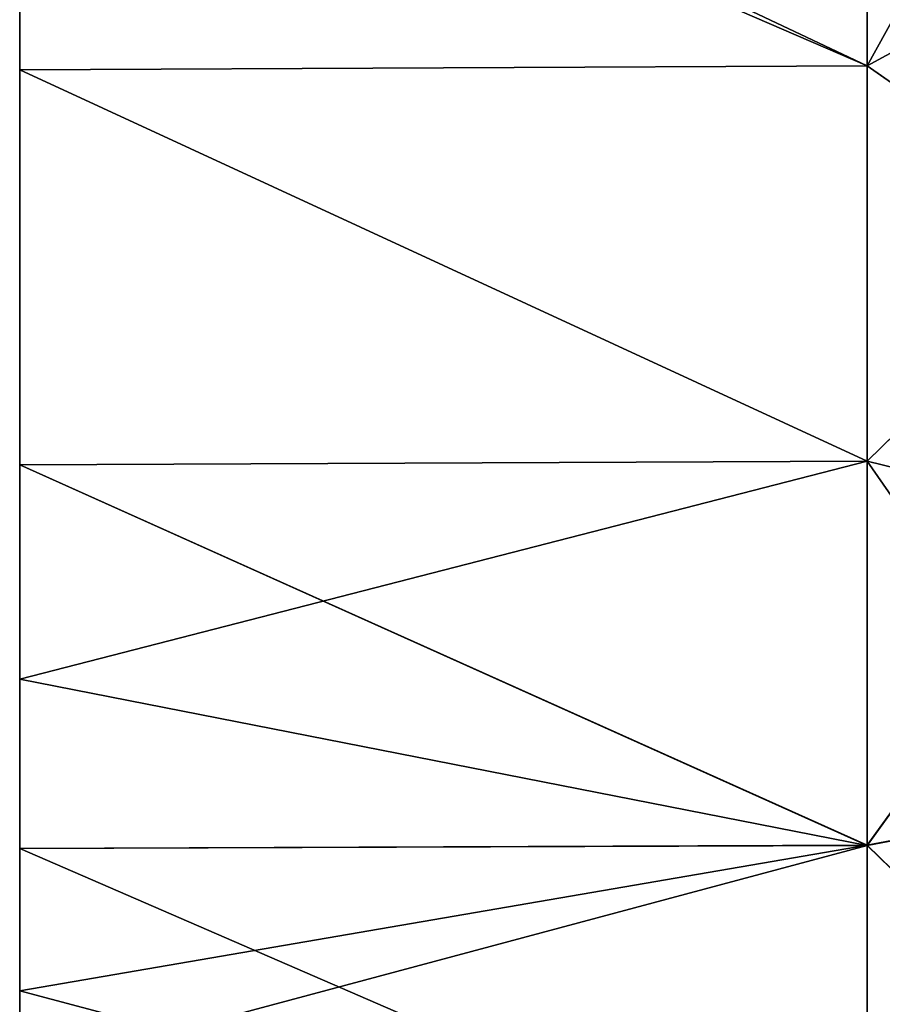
# Model space of a CAD drawing. Header units: millimetres. Extents: x -71 to 126, y -35 to 75.
# Tile 6 of 178: x -61.05 to -55.66, y -16.16 to -10. Entities that reach past the tile are written whole.
import ezdxf

# ---------------------------------------------------------------- set-up
doc = ezdxf.new("R2010")
doc.units = ezdxf.units.MM
doc.header["$LTSCALE"] = 52.536866
for name, color, linetype in [('373', 7, 'CONTINUOUS'), ('377', 7, 'CONTINUOUS'), ('380', 7, 'CONTINUOUS'), ('382', 7, 'CONTINUOUS'), ('386', 7, 'CONTINUOUS'), ('389', 7, 'CONTINUOUS')]:
    doc.layers.add(name, color=color, linetype=linetype)

msp = doc.modelspace()

# ---------------------------------------------------------------- linework, layer by layer
at = {"layer": '373', "linetype": 'Continuous'}
for points in [[(-61.05, -10.0069, -97.054), (-61.05, -8.776, -94.051), (-61.05, -7.1478, -97.054), (-61.05, -10.0069, -97.054)], [(-61.05, -10.0069, -97.054), (-61.05, -7.1478, -97.054), (-61.05, -7.1729, -100.057), (-61.05, -10.0069, -97.054)], [(-61.05, -10.0421, -100.057), (-61.05, -10.0069, -97.054), (-61.05, -7.1729, -100.057), (-61.05, -10.0421, -100.057)], [(-61.05, -10.0421, -100.057), (-61.05, -7.1729, -100.057), (-61.05, -8.9541, -103.06), (-61.05, -10.0421, -100.057)], [(-61.05, -10.0855, -64.021), (-61.05, -8.7287, -61.018), (-61.05, -7.204, -64.021), (-61.05, -10.0855, -64.021)], [(-61.05, -10.0855, -64.021), (-61.05, -7.204, -64.021), (-61.05, -7.4053, -67.024), (-61.05, -10.0855, -64.021)], [(-61.05, -10.1735, -85.042), (-61.05, -7.4179, -82.039), (-61.05, -7.2668, -85.042), (-61.05, -10.1735, -85.042)], [(-61.05, -10.1735, -85.042), (-61.05, -7.2668, -85.042), (-61.05, -8.8517, -88.045), (-61.05, -10.1735, -85.042)], [(-61.05, -10.1863, -58.015), (-61.05, -8.5844, -55.012), (-61.05, -7.2759, -58.015), (-61.05, -10.1863, -58.015)], [(-61.05, -10.1863, -58.015), (-61.05, -7.2759, -58.015), (-61.05, -8.7287, -61.018), (-61.05, -10.1863, -58.015)], [(-61.05, -10.2206, -106.063), (-61.05, -8.9541, -103.06), (-61.05, -7.3004, -106.063), (-61.05, -10.2206, -106.063)], [(-61.05, -10.2206, -106.063), (-61.05, -7.3004, -106.063), (-61.05, -8.0007, -109.0732), (-61.05, -10.2206, -106.063)], [(-61.05, -10.3367, -91.048), (-61.05, -8.8517, -88.045), (-61.05, -7.3834, -91.048), (-61.05, -10.3367, -91.048)], [(-61.05, -10.3367, -91.048), (-61.05, -7.3834, -91.048), (-61.05, -8.776, -94.051), (-61.05, -10.3367, -91.048)], [(-61.05, -10.3674, -67.024), (-61.05, -10.0855, -64.021), (-61.05, -7.4053, -67.024), (-61.05, -10.3674, -67.024)], [(-61.05, -10.3674, -67.024), (-61.05, -7.4053, -67.024), (-61.05, -7.4179, -70.027), (-61.05, -10.3674, -67.024)], [(-61.05, -10.3851, -70.027), (-61.05, -10.3674, -67.024), (-61.05, -7.4179, -70.027), (-61.05, -10.3851, -70.027)], [(-61.05, -10.3851, -70.027), (-61.05, -7.4179, -70.027), (-61.05, -10.3851, -73.03), (-61.05, -10.3851, -70.027)], [(-61.05, -10.3851, -73.03), (-61.05, -7.4179, -70.027), (-61.05, -7.4179, -73.03), (-61.05, -10.3851, -73.03)], [(-61.05, -10.3851, -73.03), (-61.05, -7.4179, -73.03), (-61.05, -10.3851, -76.033), (-61.05, -10.3851, -73.03)], [(-61.05, -10.3851, -76.033), (-61.05, -7.4179, -73.03), (-61.05, -7.4179, -76.033), (-61.05, -10.3851, -76.033)], [(-61.05, -10.3851, -76.033), (-61.05, -7.4179, -76.033), (-61.05, -10.3851, -79.036), (-61.05, -10.3851, -76.033)], [(-61.05, -10.3851, -79.036), (-61.05, -7.4179, -76.033), (-61.05, -7.4179, -79.036), (-61.05, -10.3851, -79.036)], [(-61.05, -10.3851, -79.036), (-61.05, -7.4179, -79.036), (-61.05, -10.3851, -82.039), (-61.05, -10.3851, -79.036)], [(-61.05, -10.3851, -82.039), (-61.05, -7.4179, -79.036), (-61.05, -7.4179, -82.039), (-61.05, -10.3851, -82.039)], [(-61.05, -10.3851, -82.039), (-61.05, -7.4179, -82.039), (-61.05, -10.1735, -85.042), (-61.05, -10.3851, -82.039)], [(-61.05, -10.3162, -41.5549), (-61.05, -7.7878, -40.8775), (-61.05, -8.4705, -43), (-61.05, -10.3162, -41.5549)], [(-61.05, -10.3162, -108.4451), (-61.05, -10.2206, -106.063), (-61.05, -8.0007, -109.0732), (-61.05, -10.3162, -108.4451)], [(-61.05, -11.1658, -46.003), (-61.05, -8.4705, -43), (-61.05, -8.3743, -46.003), (-61.05, -11.1658, -46.003)], [(-61.05, -11.1658, -46.003), (-61.05, -8.3743, -46.003), (-61.05, -8.778, -49.006), (-61.05, -11.1658, -46.003)], [(-61.05, -11.294, -43), (-61.05, -10.3162, -41.5549), (-61.05, -8.4705, -43), (-61.05, -11.294, -43)], [(-61.05, -11.294, -43), (-61.05, -8.4705, -43), (-61.05, -11.1658, -46.003), (-61.05, -11.294, -43)], [(-61.05, -11.4458, -55.012), (-61.05, -8.781, -52.009), (-61.05, -8.5844, -55.012), (-61.05, -11.4458, -55.012)], [(-61.05, -11.4458, -55.012), (-61.05, -8.5844, -55.012), (-61.05, -10.1863, -58.015), (-61.05, -11.4458, -55.012)], [(-61.05, -11.6382, -61.018), (-61.05, -10.1863, -58.015), (-61.05, -8.7287, -61.018), (-61.05, -11.6382, -61.018)], [(-61.05, -11.6382, -61.018), (-61.05, -8.7287, -61.018), (-61.05, -10.0855, -64.021), (-61.05, -11.6382, -61.018)], [(-61.05, -11.7013, -94.051), (-61.05, -10.3367, -91.048), (-61.05, -8.776, -94.051), (-61.05, -11.7013, -94.051)], [(-61.05, -11.7013, -94.051), (-61.05, -8.776, -94.051), (-61.05, -10.0069, -97.054), (-61.05, -11.7013, -94.051)], [(-61.05, -11.704, -49.006), (-61.05, -11.1658, -46.003), (-61.05, -8.778, -49.006), (-61.05, -11.704, -49.006)], [(-61.05, -11.704, -49.006), (-61.05, -8.778, -49.006), (-61.05, -8.781, -52.009), (-61.05, -11.704, -49.006)], [(-61.05, -11.7079, -52.009), (-61.05, -11.704, -49.006), (-61.05, -8.781, -52.009), (-61.05, -11.7079, -52.009)], [(-61.05, -11.7079, -52.009), (-61.05, -8.781, -52.009), (-61.05, -11.4458, -55.012), (-61.05, -11.7079, -52.009)], [(-61.05, -11.8023, -88.045), (-61.05, -10.1735, -85.042), (-61.05, -8.8517, -88.045), (-61.05, -11.8023, -88.045)], [(-61.05, -11.8023, -88.045), (-61.05, -8.8517, -88.045), (-61.05, -10.3367, -91.048), (-61.05, -11.8023, -88.045)], [(-61.05, -11.9388, -103.06), (-61.05, -10.0421, -100.057), (-61.05, -8.9541, -103.06), (-61.05, -11.9388, -103.06)], [(-61.05, -11.9388, -103.06), (-61.05, -8.9541, -103.06), (-61.05, -10.2206, -106.063), (-61.05, -11.9388, -103.06)], [(-61.05, -12.866, -97.054), (-61.05, -11.7013, -94.051), (-61.05, -10.0069, -97.054), (-61.05, -12.866, -97.054)], [(-61.05, -12.866, -97.054), (-61.05, -10.0069, -97.054), (-61.05, -10.0421, -100.057), (-61.05, -12.866, -97.054)], [(-61.05, -12.9113, -100.057), (-61.05, -12.866, -97.054), (-61.05, -10.0421, -100.057), (-61.05, -12.9113, -100.057)], [(-61.05, -12.9113, -100.057), (-61.05, -10.0421, -100.057), (-61.05, -11.9388, -103.06), (-61.05, -12.9113, -100.057)], [(-61.05, -12.9671, -64.021), (-61.05, -11.6382, -61.018), (-61.05, -10.0855, -64.021), (-61.05, -12.9671, -64.021)], [(-61.05, -12.9671, -64.021), (-61.05, -10.0855, -64.021), (-61.05, -10.3674, -67.024), (-61.05, -12.9671, -64.021)], [(-61.05, -13.0802, -85.042), (-61.05, -10.3851, -82.039), (-61.05, -10.1735, -85.042), (-61.05, -13.0802, -85.042)], [(-61.05, -13.0802, -85.042), (-61.05, -10.1735, -85.042), (-61.05, -11.8023, -88.045), (-61.05, -13.0802, -85.042)], [(-61.05, -13.0967, -58.015), (-61.05, -11.4458, -55.012), (-61.05, -10.1863, -58.015), (-61.05, -13.0967, -58.015)], [(-61.05, -13.0967, -58.015), (-61.05, -10.1863, -58.015), (-61.05, -11.6382, -61.018), (-61.05, -13.0967, -58.015)], [(-61.05, -13.1407, -106.063), (-61.05, -11.9388, -103.06), (-61.05, -10.2206, -106.063), (-61.05, -13.1407, -106.063)], [(-61.05, -13.1407, -106.063), (-61.05, -10.2206, -106.063), (-61.05, -12.7874, -107.5804), (-61.05, -13.1407, -106.063)], [(-61.05, -12.7874, -107.5804), (-61.05, -10.2206, -106.063), (-61.05, -10.3162, -108.4451), (-61.05, -12.7874, -107.5804)], [(-61.05, -12.7874, -42.4196), (-61.05, -10.3162, -41.5549), (-61.05, -11.294, -43), (-61.05, -12.7874, -42.4196)], [(-61.05, -13.29, -91.048), (-61.05, -11.8023, -88.045), (-61.05, -10.3367, -91.048), (-61.05, -13.29, -91.048)], [(-61.05, -13.29, -91.048), (-61.05, -10.3367, -91.048), (-61.05, -11.7013, -94.051), (-61.05, -13.29, -91.048)], [(-61.05, -13.3296, -67.024), (-61.05, -12.9671, -64.021), (-61.05, -10.3674, -67.024), (-61.05, -13.3296, -67.024)], [(-61.05, -13.3296, -67.024), (-61.05, -10.3674, -67.024), (-61.05, -10.3851, -70.027), (-61.05, -13.3296, -67.024)], [(-61.05, -13.3523, -70.027), (-61.05, -13.3296, -67.024), (-61.05, -10.3851, -70.027), (-61.05, -13.3523, -70.027)], [(-61.05, -13.3523, -70.027), (-61.05, -10.3851, -70.027), (-61.05, -13.3523, -73.03), (-61.05, -13.3523, -70.027)], [(-61.05, -13.3523, -73.03), (-61.05, -10.3851, -70.027), (-61.05, -10.3851, -73.03), (-61.05, -13.3523, -73.03)], [(-61.05, -13.3523, -73.03), (-61.05, -10.3851, -73.03), (-61.05, -13.3523, -76.033), (-61.05, -13.3523, -73.03)], [(-61.05, -13.3523, -76.033), (-61.05, -10.3851, -73.03), (-61.05, -10.3851, -76.033), (-61.05, -13.3523, -76.033)], [(-61.05, -13.3523, -76.033), (-61.05, -10.3851, -76.033), (-61.05, -13.3523, -79.036), (-61.05, -13.3523, -76.033)], [(-61.05, -13.3523, -79.036), (-61.05, -10.3851, -76.033), (-61.05, -10.3851, -79.036), (-61.05, -13.3523, -79.036)], [(-61.05, -13.3523, -79.036), (-61.05, -10.3851, -79.036), (-61.05, -13.3523, -82.039), (-61.05, -13.3523, -79.036)], [(-61.05, -13.3523, -82.039), (-61.05, -10.3851, -79.036), (-61.05, -10.3851, -82.039), (-61.05, -13.3523, -82.039)], [(-61.05, -13.3523, -82.039), (-61.05, -10.3851, -82.039), (-61.05, -13.0802, -85.042), (-61.05, -13.3523, -82.039)], [(-61.05, -13.9572, -46.003), (-61.05, -11.294, -43), (-61.05, -11.1658, -46.003), (-61.05, -13.9572, -46.003)], [(-61.05, -13.9572, -46.003), (-61.05, -11.1658, -46.003), (-61.05, -11.704, -49.006), (-61.05, -13.9572, -46.003)], [(-61.05, -14.1264, -42.9775), (-61.05, -12.7874, -42.4196), (-61.05, -11.294, -43), (-61.05, -14.1264, -42.9775)], [(-61.05, -14.1264, -42.9775), (-61.05, -11.294, -43), (-61.05, -13.9572, -46.003), (-61.05, -14.1264, -42.9775)], [(-61.05, -14.3073, -55.012), (-61.05, -11.7079, -52.009), (-61.05, -11.4458, -55.012), (-61.05, -14.3073, -55.012)], [(-61.05, -14.3073, -55.012), (-61.05, -11.4458, -55.012), (-61.05, -13.0967, -58.015), (-61.05, -14.3073, -55.012)], [(-61.05, -14.5478, -61.018), (-61.05, -13.0967, -58.015), (-61.05, -11.6382, -61.018), (-61.05, -14.5478, -61.018)], [(-61.05, -14.5478, -61.018), (-61.05, -11.6382, -61.018), (-61.05, -12.9671, -64.021), (-61.05, -14.5478, -61.018)], [(-61.05, -14.6267, -94.051), (-61.05, -13.29, -91.048), (-61.05, -11.7013, -94.051), (-61.05, -14.6267, -94.051)], [(-61.05, -14.6267, -94.051), (-61.05, -11.7013, -94.051), (-61.05, -12.866, -97.054), (-61.05, -14.6267, -94.051)], [(-61.05, -14.63, -49.006), (-61.05, -13.9572, -46.003), (-61.05, -11.704, -49.006), (-61.05, -14.63, -49.006)], [(-61.05, -14.63, -49.006), (-61.05, -11.704, -49.006), (-61.05, -11.7079, -52.009), (-61.05, -14.63, -49.006)], [(-61.05, -14.6349, -52.009), (-61.05, -14.63, -49.006), (-61.05, -11.7079, -52.009), (-61.05, -14.6349, -52.009)], [(-61.05, -14.6349, -52.009), (-61.05, -11.7079, -52.009), (-61.05, -14.3073, -55.012), (-61.05, -14.6349, -52.009)], [(-61.05, -14.7529, -88.045), (-61.05, -13.0802, -85.042), (-61.05, -11.8023, -88.045), (-61.05, -14.7529, -88.045)], [(-61.05, -14.7529, -88.045), (-61.05, -11.8023, -88.045), (-61.05, -13.29, -91.048), (-61.05, -14.7529, -88.045)], [(-61.05, -14.9235, -103.06), (-61.05, -12.9113, -100.057), (-61.05, -11.9388, -103.06), (-61.05, -14.9235, -103.06)], [(-61.05, -14.9235, -103.06), (-61.05, -11.9388, -103.06), (-61.05, -13.1407, -106.063), (-61.05, -14.9235, -103.06)], [(-61.05, -15.1861, -106.5338), (-61.05, -13.1407, -106.063), (-61.05, -12.7874, -107.5804), (-61.05, -15.1861, -106.5338)], [(-61.05, -15.7251, -97.054), (-61.05, -14.6267, -94.051), (-61.05, -12.866, -97.054), (-61.05, -15.7251, -97.054)], [(-61.05, -15.7251, -97.054), (-61.05, -12.866, -97.054), (-61.05, -12.9113, -100.057), (-61.05, -15.7251, -97.054)], [(-61.05, -15.7805, -100.057), (-61.05, -15.7251, -97.054), (-61.05, -12.9113, -100.057), (-61.05, -15.7805, -100.057)], [(-61.05, -15.7805, -100.057), (-61.05, -12.9113, -100.057), (-61.05, -14.9235, -103.06), (-61.05, -15.7805, -100.057)], [(-61.05, -15.8487, -64.021), (-61.05, -14.5478, -61.018), (-61.05, -12.9671, -64.021), (-61.05, -15.8487, -64.021)], [(-61.05, -15.8487, -64.021), (-61.05, -12.9671, -64.021), (-61.05, -13.3296, -67.024), (-61.05, -15.8487, -64.021)], [(-61.05, -15.9869, -85.042), (-61.05, -13.3523, -82.039), (-61.05, -13.0802, -85.042), (-61.05, -15.9869, -85.042)], [(-61.05, -15.9869, -85.042), (-61.05, -13.0802, -85.042), (-61.05, -14.7529, -88.045), (-61.05, -15.9869, -85.042)], [(-61.05, -16.007, -58.015), (-61.05, -14.3073, -55.012), (-61.05, -13.0967, -58.015), (-61.05, -16.007, -58.015)], [(-61.05, -16.007, -58.015), (-61.05, -13.0967, -58.015), (-61.05, -14.5478, -61.018), (-61.05, -16.007, -58.015)], [(-61.05, -16.0755, -106.0898), (-61.05, -14.9235, -103.06), (-61.05, -13.1407, -106.063), (-61.05, -16.0755, -106.0898)], [(-61.05, -16.0755, -106.0898), (-61.05, -13.1407, -106.063), (-61.05, -15.1861, -106.5338), (-61.05, -16.0755, -106.0898)], [(-61.05, -16.2434, -91.048), (-61.05, -14.7529, -88.045), (-61.05, -13.29, -91.048), (-61.05, -16.2434, -91.048)], [(-61.05, -16.2434, -91.048), (-61.05, -13.29, -91.048), (-61.05, -14.6267, -94.051), (-61.05, -16.2434, -91.048)], [(-61.05, -16.2917, -67.024), (-61.05, -15.8487, -64.021), (-61.05, -13.3296, -67.024), (-61.05, -16.2917, -67.024)], [(-61.05, -16.2917, -67.024), (-61.05, -13.3296, -67.024), (-61.05, -13.3523, -70.027), (-61.05, -16.2917, -67.024)], [(-61.05, -16.3195, -70.027), (-61.05, -16.2917, -67.024), (-61.05, -13.3523, -70.027), (-61.05, -16.3195, -70.027)], [(-61.05, -16.3195, -70.027), (-61.05, -13.3523, -70.027), (-61.05, -16.3195, -73.03), (-61.05, -16.3195, -70.027)], [(-61.05, -16.3195, -73.03), (-61.05, -13.3523, -70.027), (-61.05, -13.3523, -73.03), (-61.05, -16.3195, -73.03)], [(-61.05, -16.3195, -73.03), (-61.05, -13.3523, -73.03), (-61.05, -16.3195, -76.033), (-61.05, -16.3195, -73.03)], [(-61.05, -16.3195, -76.033), (-61.05, -13.3523, -73.03), (-61.05, -13.3523, -76.033), (-61.05, -16.3195, -76.033)], [(-61.05, -16.3195, -76.033), (-61.05, -13.3523, -76.033), (-61.05, -16.3195, -79.036), (-61.05, -16.3195, -76.033)], [(-61.05, -16.3195, -79.036), (-61.05, -13.3523, -76.033), (-61.05, -13.3523, -79.036), (-61.05, -16.3195, -79.036)], [(-61.05, -16.3195, -79.036), (-61.05, -13.3523, -79.036), (-61.05, -16.3195, -82.039), (-61.05, -16.3195, -79.036)], [(-61.05, -16.3195, -82.039), (-61.05, -13.3523, -79.036), (-61.05, -13.3523, -82.039), (-61.05, -16.3195, -82.039)], [(-61.05, -16.3195, -82.039), (-61.05, -13.3523, -82.039), (-61.05, -15.9869, -85.042), (-61.05, -16.3195, -82.039)], [(-61.05, -16.7486, -46.003), (-61.05, -14.1264, -42.9775), (-61.05, -13.9572, -46.003), (-61.05, -16.7486, -46.003)], [(-61.05, -16.7486, -46.003), (-61.05, -13.9572, -46.003), (-61.05, -14.63, -49.006), (-61.05, -16.7486, -46.003)], [(-61.05, -15.1861, -43.4662), (-61.05, -14.1264, -42.9775), (-61.05, -16.7486, -46.003), (-61.05, -15.1861, -43.4662)], [(-61.05, -17.1687, -55.012), (-61.05, -14.6349, -52.009), (-61.05, -14.3073, -55.012), (-61.05, -17.1687, -55.012)], [(-61.05, -17.1687, -55.012), (-61.05, -14.3073, -55.012), (-61.05, -16.007, -58.015), (-61.05, -17.1687, -55.012)], [(-61.05, -17.4573, -61.018), (-61.05, -16.007, -58.015), (-61.05, -14.5478, -61.018), (-61.05, -17.4573, -61.018)], [(-61.05, -17.4573, -61.018), (-61.05, -14.5478, -61.018), (-61.05, -15.8487, -64.021), (-61.05, -17.4573, -61.018)], [(-61.05, -17.552, -94.051), (-61.05, -16.2434, -91.048), (-61.05, -14.6267, -94.051), (-61.05, -17.552, -94.051)], [(-61.05, -17.552, -94.051), (-61.05, -14.6267, -94.051), (-61.05, -15.7251, -97.054), (-61.05, -17.552, -94.051)], [(-61.05, -17.556, -49.006), (-61.05, -16.7486, -46.003), (-61.05, -14.63, -49.006), (-61.05, -17.556, -49.006)], [(-61.05, -17.556, -49.006), (-61.05, -14.63, -49.006), (-61.05, -14.6349, -52.009), (-61.05, -17.556, -49.006)], [(-61.05, -17.5619, -52.009), (-61.05, -17.556, -49.006), (-61.05, -14.6349, -52.009), (-61.05, -17.5619, -52.009)], [(-61.05, -17.5619, -52.009), (-61.05, -14.6349, -52.009), (-61.05, -17.1687, -55.012), (-61.05, -17.5619, -52.009)], [(-61.05, -17.7034, -88.045), (-61.05, -15.9869, -85.042), (-61.05, -14.7529, -88.045), (-61.05, -17.7034, -88.045)], [(-61.05, -17.7034, -88.045), (-61.05, -14.7529, -88.045), (-61.05, -16.2434, -91.048), (-61.05, -17.7034, -88.045)], [(-61.05, -17.9082, -103.06), (-61.05, -15.7805, -100.057), (-61.05, -14.9235, -103.06), (-61.05, -17.9082, -103.06)], [(-61.05, -17.9082, -103.06), (-61.05, -14.9235, -103.06), (-61.05, -16.0755, -106.0898), (-61.05, -17.9082, -103.06)], [(-61.05, -16.5853, -44.1791), (-61.05, -15.1861, -43.4662), (-61.05, -16.7486, -46.003), (-61.05, -16.5853, -44.1791)], [(-61.05, -18.5842, -97.054), (-61.05, -17.552, -94.051), (-61.05, -15.7251, -97.054), (-61.05, -18.5842, -97.054)], [(-61.05, -18.5842, -97.054), (-61.05, -15.7251, -97.054), (-61.05, -15.7805, -100.057), (-61.05, -18.5842, -97.054)], [(-61.05, -18.6497, -100.057), (-61.05, -18.5842, -97.054), (-61.05, -15.7805, -100.057), (-61.05, -18.6497, -100.057)], [(-61.05, -18.6497, -100.057), (-61.05, -15.7805, -100.057), (-61.05, -17.9082, -103.06), (-61.05, -18.6497, -100.057)], [(-61.05, -18.7303, -64.021), (-61.05, -17.4573, -61.018), (-61.05, -15.8487, -64.021), (-61.05, -18.7303, -64.021)], [(-61.05, -18.7303, -64.021), (-61.05, -15.8487, -64.021), (-61.05, -16.2917, -67.024), (-61.05, -18.7303, -64.021)], [(-61.05, -18.8936, -85.042), (-61.05, -16.3195, -82.039), (-61.05, -15.9869, -85.042), (-61.05, -18.8936, -85.042)], [(-61.05, -18.8936, -85.042), (-61.05, -15.9869, -85.042), (-61.05, -17.7034, -88.045), (-61.05, -18.8936, -85.042)], [(-61.05, -18.9174, -58.015), (-61.05, -17.1687, -55.012), (-61.05, -16.007, -58.015), (-61.05, -18.9174, -58.015)], [(-61.05, -18.9174, -58.015), (-61.05, -16.007, -58.015), (-61.05, -17.4573, -61.018), (-61.05, -18.9174, -58.015)], [(-61.05, -17.9514, -105.0457), (-61.05, -17.9082, -103.06), (-61.05, -16.0755, -106.0898), (-61.05, -17.9514, -105.0457)]]:
    msp.add_3dface(points, dxfattribs=at)
at = {"layer": '377', "linetype": 'Continuous'}
for points in [[(-55.753, -7.7677, -40.8728), (-61.05, -7.7878, -40.8775), (-55.753, -10.2924, -41.5475), (-55.753, -7.7677, -40.8728)], [(-55.753, -10.2923, -108.4525), (-61.05, -7.7878, -109.1225), (-55.753, -7.7677, -109.1272), (-55.753, -10.2923, -108.4525)], [(-61.05, -7.7878, -40.8775), (-61.05, -10.3162, -41.5549), (-55.753, -10.2924, -41.5475), (-61.05, -7.7878, -40.8775)], [(-61.05, -8.0007, -109.0732), (-61.05, -7.7878, -109.1225), (-55.753, -10.2923, -108.4525), (-61.05, -8.0007, -109.0732)], [(-61.05, -10.3162, -108.4451), (-61.05, -8.0007, -109.0732), (-55.753, -10.2923, -108.4525), (-61.05, -10.3162, -108.4451)], [(-55.753, -12.7637, -107.5897), (-61.05, -10.3162, -108.4451), (-55.753, -10.2923, -108.4525), (-55.753, -12.7637, -107.5897)], [(-55.753, -10.2924, -41.5475), (-61.05, -10.3162, -41.5549), (-55.753, -12.7639, -42.4104), (-55.753, -10.2924, -41.5475)], [(-61.05, -10.3162, -41.5549), (-61.05, -12.7874, -42.4196), (-55.753, -12.7639, -42.4104), (-61.05, -10.3162, -41.5549)], [(-61.05, -12.7874, -107.5804), (-61.05, -10.3162, -108.4451), (-55.753, -12.7637, -107.5897), (-61.05, -12.7874, -107.5804)], [(-55.753, -15.1654, -106.5438), (-61.05, -12.7874, -107.5804), (-55.753, -12.7637, -107.5897), (-55.753, -15.1654, -106.5438)], [(-61.05, -12.7874, -42.4196), (-61.05, -14.1264, -42.9775), (-55.753, -12.7639, -42.4104), (-61.05, -12.7874, -42.4196)], [(-55.753, -12.7639, -42.4104), (-61.05, -14.1264, -42.9775), (-55.753, -15.1658, -43.4564), (-55.753, -12.7639, -42.4104)], [(-61.05, -15.1861, -106.5338), (-61.05, -12.7874, -107.5804), (-55.753, -15.1654, -106.5438), (-61.05, -15.1861, -106.5338)], [(-61.05, -14.1264, -42.9775), (-61.05, -15.1861, -43.4662), (-55.753, -15.1658, -43.4564), (-61.05, -14.1264, -42.9775)], [(-55.753, -17.4835, -105.3204), (-61.05, -15.1861, -106.5338), (-55.753, -15.1654, -106.5438), (-55.753, -17.4835, -105.3204)], [(-61.05, -15.1861, -43.4662), (-61.05, -16.5853, -44.1791), (-55.753, -15.1658, -43.4564), (-61.05, -15.1861, -43.4662)], [(-55.753, -15.1658, -43.4564), (-61.05, -16.5853, -44.1791), (-55.753, -17.4841, -44.6799), (-55.753, -15.1658, -43.4564)], [(-61.05, -16.0755, -106.0898), (-61.05, -15.1861, -106.5338), (-55.753, -17.4835, -105.3204), (-61.05, -16.0755, -106.0898)], [(-61.05, -17.9514, -105.0457), (-61.05, -16.0755, -106.0898), (-55.753, -17.4835, -105.3204), (-61.05, -17.9514, -105.0457)]]:
    msp.add_3dface(points, dxfattribs=at)
at = {"layer": '380', "linetype": 'Continuous'}
for points in [[(-55.753, -7.7677, -40.8728), (-55.753, -10.2924, -41.5475), (-54.2799, -7.6241, -41.504), (-55.753, -7.7677, -40.8728)], [(-55.753, -10.2924, -41.5475), (-54.2799, -9.4868, -41.9832), (-54.2799, -7.6241, -41.504), (-55.753, -10.2924, -41.5475)], [(-55.753, -10.2923, -108.4525), (-55.753, -7.7677, -109.1272), (-54.2799, -9.4867, -108.0168), (-55.753, -10.2923, -108.4525)], [(-55.753, -10.2923, -108.4525), (-54.2799, -9.4867, -108.0168), (-54.2799, -11.3224, -107.4332), (-55.753, -10.2923, -108.4525)], [(-55.753, -10.2924, -41.5475), (-54.2799, -11.3225, -42.5668), (-54.2799, -9.4868, -41.9832), (-55.753, -10.2924, -41.5475)], [(-55.753, -12.7637, -107.5897), (-55.753, -10.2923, -108.4525), (-54.2799, -11.3224, -107.4332), (-55.753, -12.7637, -107.5897)], [(-55.753, -10.2924, -41.5475), (-55.753, -12.7639, -42.4104), (-54.2799, -11.3225, -42.5668), (-55.753, -10.2924, -41.5475)], [(-55.753, -12.7637, -107.5897), (-54.2799, -11.3224, -107.4332), (-54.2799, -13.1239, -106.747), (-55.753, -12.7637, -107.5897)], [(-55.753, -12.7639, -42.4104), (-54.2799, -13.1242, -43.2531), (-54.2799, -11.3225, -42.5668), (-55.753, -12.7639, -42.4104)], [(-55.753, -15.1654, -106.5438), (-55.753, -12.7637, -107.5897), (-54.2799, -14.885, -105.9604), (-55.753, -15.1654, -106.5438)], [(-55.753, -12.7637, -107.5897), (-54.2799, -13.1239, -106.747), (-54.2799, -14.885, -105.9604), (-55.753, -12.7637, -107.5897)], [(-55.753, -12.7639, -42.4104), (-55.753, -15.1658, -43.4564), (-54.2799, -13.1242, -43.2531), (-55.753, -12.7639, -42.4104)], [(-55.753, -15.1658, -43.4564), (-54.2799, -14.8854, -44.0398), (-54.2799, -13.1242, -43.2531), (-55.753, -15.1658, -43.4564)], [(-55.753, -15.1654, -106.5438), (-54.2799, -14.885, -105.9604), (-54.2799, -16.6, -105.0757), (-55.753, -15.1654, -106.5438)], [(-55.753, -15.1658, -43.4564), (-55.753, -17.4841, -44.6799), (-54.2799, -14.8854, -44.0398), (-55.753, -15.1658, -43.4564)], [(-55.753, -17.4841, -44.6799), (-54.2799, -16.6006, -44.9246), (-54.2799, -14.8854, -44.0398), (-55.753, -17.4841, -44.6799)], [(-55.753, -17.4835, -105.3204), (-55.753, -15.1654, -106.5438), (-54.2799, -16.6, -105.0757), (-55.753, -17.4835, -105.3204)]]:
    msp.add_3dface(points, dxfattribs=at)
at = {"layer": '382', "linetype": 'Continuous'}
for points in [[(-61.05, -7.1478, 97.054), (-61.05, -8.776, 94.051), (-61.05, -10.0069, 97.054), (-61.05, -7.1478, 97.054)], [(-61.05, -7.1478, 97.054), (-61.05, -10.0069, 97.054), (-61.05, -7.1729, 100.057), (-61.05, -7.1478, 97.054)], [(-61.05, -7.1729, 100.057), (-61.05, -10.0069, 97.054), (-61.05, -10.0421, 100.057), (-61.05, -7.1729, 100.057)], [(-61.05, -7.1729, 100.057), (-61.05, -10.0421, 100.057), (-61.05, -8.9541, 103.06), (-61.05, -7.1729, 100.057)], [(-61.05, -7.204, 64.021), (-61.05, -8.7287, 61.018), (-61.05, -10.0855, 64.021), (-61.05, -7.204, 64.021)], [(-61.05, -7.204, 64.021), (-61.05, -10.0855, 64.021), (-61.05, -7.4053, 67.024), (-61.05, -7.204, 64.021)], [(-61.05, -7.2668, 85.042), (-61.05, -7.4179, 82.039), (-61.05, -10.1735, 85.042), (-61.05, -7.2668, 85.042)], [(-61.05, -7.2668, 85.042), (-61.05, -10.1735, 85.042), (-61.05, -8.8517, 88.045), (-61.05, -7.2668, 85.042)], [(-61.05, -7.2759, 58.015), (-61.05, -8.5844, 55.012), (-61.05, -10.1863, 58.015), (-61.05, -7.2759, 58.015)], [(-61.05, -7.2759, 58.015), (-61.05, -10.1863, 58.015), (-61.05, -8.7287, 61.018), (-61.05, -7.2759, 58.015)], [(-61.05, -7.3004, 106.063), (-61.05, -8.9541, 103.06), (-61.05, -10.2206, 106.063), (-61.05, -7.3004, 106.063)], [(-61.05, -7.3004, 106.063), (-61.05, -10.2206, 106.063), (-61.05, -8.0007, 109.0732), (-61.05, -7.3004, 106.063)], [(-61.05, -7.3834, 91.048), (-61.05, -8.8517, 88.045), (-61.05, -10.3367, 91.048), (-61.05, -7.3834, 91.048)], [(-61.05, -7.3834, 91.048), (-61.05, -10.3367, 91.048), (-61.05, -8.776, 94.051), (-61.05, -7.3834, 91.048)], [(-61.05, -7.4053, 67.024), (-61.05, -10.0855, 64.021), (-61.05, -10.3674, 67.024), (-61.05, -7.4053, 67.024)], [(-61.05, -7.4053, 67.024), (-61.05, -10.3674, 67.024), (-61.05, -7.4179, 70.027), (-61.05, -7.4053, 67.024)], [(-61.05, -7.4179, 70.027), (-61.05, -10.3674, 67.024), (-61.05, -10.3851, 70.027), (-61.05, -7.4179, 70.027)], [(-61.05, -7.4179, 70.027), (-61.05, -10.3851, 70.027), (-61.05, -7.4179, 73.03), (-61.05, -7.4179, 70.027)], [(-61.05, -7.4179, 73.03), (-61.05, -10.3851, 70.027), (-61.05, -10.3851, 73.03), (-61.05, -7.4179, 73.03)], [(-61.05, -7.4179, 73.03), (-61.05, -10.3851, 73.03), (-61.05, -7.4179, 76.033), (-61.05, -7.4179, 73.03)], [(-61.05, -7.4179, 76.033), (-61.05, -10.3851, 73.03), (-61.05, -10.3851, 76.033), (-61.05, -7.4179, 76.033)], [(-61.05, -7.4179, 76.033), (-61.05, -10.3851, 76.033), (-61.05, -7.4179, 79.036), (-61.05, -7.4179, 76.033)], [(-61.05, -7.4179, 79.036), (-61.05, -10.3851, 76.033), (-61.05, -10.3851, 79.036), (-61.05, -7.4179, 79.036)], [(-61.05, -7.4179, 79.036), (-61.05, -10.3851, 79.036), (-61.05, -7.4179, 82.039), (-61.05, -7.4179, 79.036)], [(-61.05, -7.4179, 82.039), (-61.05, -10.3851, 79.036), (-61.05, -10.3851, 82.039), (-61.05, -7.4179, 82.039)], [(-61.05, -7.4179, 82.039), (-61.05, -10.3851, 82.039), (-61.05, -10.1735, 85.042), (-61.05, -7.4179, 82.039)], [(-61.05, -10.3162, 41.5549), (-61.05, -8.4705, 43), (-61.05, -7.7878, 40.8775), (-61.05, -10.3162, 41.5549)], [(-61.05, -8.0007, 109.0732), (-61.05, -10.2206, 106.063), (-61.05, -10.3162, 108.4451), (-61.05, -8.0007, 109.0732)], [(-61.05, -8.3743, 46.003), (-61.05, -8.4705, 43), (-61.05, -11.1658, 46.003), (-61.05, -8.3743, 46.003)], [(-61.05, -8.3743, 46.003), (-61.05, -11.1658, 46.003), (-61.05, -8.778, 49.006), (-61.05, -8.3743, 46.003)], [(-61.05, -11.294, 43), (-61.05, -8.4705, 43), (-61.05, -10.3162, 41.5549), (-61.05, -11.294, 43)], [(-61.05, -8.4705, 43), (-61.05, -11.294, 43), (-61.05, -11.1658, 46.003), (-61.05, -8.4705, 43)], [(-61.05, -8.5844, 55.012), (-61.05, -8.781, 52.009), (-61.05, -11.4458, 55.012), (-61.05, -8.5844, 55.012)], [(-61.05, -8.5844, 55.012), (-61.05, -11.4458, 55.012), (-61.05, -10.1863, 58.015), (-61.05, -8.5844, 55.012)], [(-61.05, -8.7287, 61.018), (-61.05, -10.1863, 58.015), (-61.05, -11.6382, 61.018), (-61.05, -8.7287, 61.018)], [(-61.05, -8.7287, 61.018), (-61.05, -11.6382, 61.018), (-61.05, -10.0855, 64.021), (-61.05, -8.7287, 61.018)], [(-61.05, -8.776, 94.051), (-61.05, -10.3367, 91.048), (-61.05, -11.7013, 94.051), (-61.05, -8.776, 94.051)], [(-61.05, -8.776, 94.051), (-61.05, -11.7013, 94.051), (-61.05, -10.0069, 97.054), (-61.05, -8.776, 94.051)], [(-61.05, -8.778, 49.006), (-61.05, -11.1658, 46.003), (-61.05, -11.704, 49.006), (-61.05, -8.778, 49.006)], [(-61.05, -8.778, 49.006), (-61.05, -11.704, 49.006), (-61.05, -8.781, 52.009), (-61.05, -8.778, 49.006)], [(-61.05, -8.781, 52.009), (-61.05, -11.704, 49.006), (-61.05, -11.7079, 52.009), (-61.05, -8.781, 52.009)], [(-61.05, -8.781, 52.009), (-61.05, -11.7079, 52.009), (-61.05, -11.4458, 55.012), (-61.05, -8.781, 52.009)], [(-61.05, -8.8517, 88.045), (-61.05, -10.1735, 85.042), (-61.05, -11.8023, 88.045), (-61.05, -8.8517, 88.045)], [(-61.05, -8.8517, 88.045), (-61.05, -11.8023, 88.045), (-61.05, -10.3367, 91.048), (-61.05, -8.8517, 88.045)], [(-61.05, -8.9541, 103.06), (-61.05, -10.0421, 100.057), (-61.05, -11.9388, 103.06), (-61.05, -8.9541, 103.06)], [(-61.05, -8.9541, 103.06), (-61.05, -11.9388, 103.06), (-61.05, -10.2206, 106.063), (-61.05, -8.9541, 103.06)], [(-61.05, -10.0069, 97.054), (-61.05, -11.7013, 94.051), (-61.05, -12.866, 97.054), (-61.05, -10.0069, 97.054)], [(-61.05, -10.0069, 97.054), (-61.05, -12.866, 97.054), (-61.05, -10.0421, 100.057), (-61.05, -10.0069, 97.054)], [(-61.05, -10.0421, 100.057), (-61.05, -12.866, 97.054), (-61.05, -12.9113, 100.057), (-61.05, -10.0421, 100.057)], [(-61.05, -10.0421, 100.057), (-61.05, -12.9113, 100.057), (-61.05, -11.9388, 103.06), (-61.05, -10.0421, 100.057)], [(-61.05, -10.0855, 64.021), (-61.05, -11.6382, 61.018), (-61.05, -12.9671, 64.021), (-61.05, -10.0855, 64.021)], [(-61.05, -10.0855, 64.021), (-61.05, -12.9671, 64.021), (-61.05, -10.3674, 67.024), (-61.05, -10.0855, 64.021)], [(-61.05, -10.1735, 85.042), (-61.05, -10.3851, 82.039), (-61.05, -13.0802, 85.042), (-61.05, -10.1735, 85.042)], [(-61.05, -10.1735, 85.042), (-61.05, -13.0802, 85.042), (-61.05, -11.8023, 88.045), (-61.05, -10.1735, 85.042)], [(-61.05, -10.1863, 58.015), (-61.05, -11.4458, 55.012), (-61.05, -13.0967, 58.015), (-61.05, -10.1863, 58.015)], [(-61.05, -10.1863, 58.015), (-61.05, -13.0967, 58.015), (-61.05, -11.6382, 61.018), (-61.05, -10.1863, 58.015)], [(-61.05, -10.2206, 106.063), (-61.05, -11.9388, 103.06), (-61.05, -13.1407, 106.063), (-61.05, -10.2206, 106.063)], [(-61.05, -10.2206, 106.063), (-61.05, -13.1407, 106.063), (-61.05, -10.3162, 108.4451), (-61.05, -10.2206, 106.063)], [(-61.05, -12.7874, 42.4196), (-61.05, -11.294, 43), (-61.05, -10.3162, 41.5549), (-61.05, -12.7874, 42.4196)], [(-61.05, -10.3162, 108.4451), (-61.05, -13.1407, 106.063), (-61.05, -12.7874, 107.5804), (-61.05, -10.3162, 108.4451)], [(-61.05, -10.3367, 91.048), (-61.05, -11.8023, 88.045), (-61.05, -13.29, 91.048), (-61.05, -10.3367, 91.048)], [(-61.05, -10.3367, 91.048), (-61.05, -13.29, 91.048), (-61.05, -11.7013, 94.051), (-61.05, -10.3367, 91.048)], [(-61.05, -10.3674, 67.024), (-61.05, -12.9671, 64.021), (-61.05, -13.3296, 67.024), (-61.05, -10.3674, 67.024)], [(-61.05, -10.3674, 67.024), (-61.05, -13.3296, 67.024), (-61.05, -10.3851, 70.027), (-61.05, -10.3674, 67.024)], [(-61.05, -10.3851, 70.027), (-61.05, -13.3296, 67.024), (-61.05, -13.3523, 70.027), (-61.05, -10.3851, 70.027)], [(-61.05, -10.3851, 70.027), (-61.05, -13.3523, 70.027), (-61.05, -10.3851, 73.03), (-61.05, -10.3851, 70.027)], [(-61.05, -10.3851, 73.03), (-61.05, -13.3523, 70.027), (-61.05, -13.3523, 73.03), (-61.05, -10.3851, 73.03)], [(-61.05, -10.3851, 73.03), (-61.05, -13.3523, 73.03), (-61.05, -10.3851, 76.033), (-61.05, -10.3851, 73.03)], [(-61.05, -10.3851, 76.033), (-61.05, -13.3523, 73.03), (-61.05, -13.3523, 76.033), (-61.05, -10.3851, 76.033)], [(-61.05, -10.3851, 76.033), (-61.05, -13.3523, 76.033), (-61.05, -10.3851, 79.036), (-61.05, -10.3851, 76.033)], [(-61.05, -10.3851, 79.036), (-61.05, -13.3523, 76.033), (-61.05, -13.3523, 79.036), (-61.05, -10.3851, 79.036)], [(-61.05, -10.3851, 79.036), (-61.05, -13.3523, 79.036), (-61.05, -10.3851, 82.039), (-61.05, -10.3851, 79.036)], [(-61.05, -10.3851, 82.039), (-61.05, -13.3523, 79.036), (-61.05, -13.3523, 82.039), (-61.05, -10.3851, 82.039)], [(-61.05, -10.3851, 82.039), (-61.05, -13.3523, 82.039), (-61.05, -13.0802, 85.042), (-61.05, -10.3851, 82.039)], [(-61.05, -11.1658, 46.003), (-61.05, -11.294, 43), (-61.05, -13.9572, 46.003), (-61.05, -11.1658, 46.003)], [(-61.05, -11.1658, 46.003), (-61.05, -13.9572, 46.003), (-61.05, -11.704, 49.006), (-61.05, -11.1658, 46.003)], [(-61.05, -14.1264, 42.9775), (-61.05, -11.294, 43), (-61.05, -12.7874, 42.4196), (-61.05, -14.1264, 42.9775)], [(-61.05, -11.294, 43), (-61.05, -14.1264, 42.9775), (-61.05, -13.9572, 46.003), (-61.05, -11.294, 43)], [(-61.05, -11.4458, 55.012), (-61.05, -11.7079, 52.009), (-61.05, -14.3073, 55.012), (-61.05, -11.4458, 55.012)], [(-61.05, -11.4458, 55.012), (-61.05, -14.3073, 55.012), (-61.05, -13.0967, 58.015), (-61.05, -11.4458, 55.012)], [(-61.05, -11.6382, 61.018), (-61.05, -13.0967, 58.015), (-61.05, -14.5478, 61.018), (-61.05, -11.6382, 61.018)], [(-61.05, -11.6382, 61.018), (-61.05, -14.5478, 61.018), (-61.05, -12.9671, 64.021), (-61.05, -11.6382, 61.018)], [(-61.05, -11.7013, 94.051), (-61.05, -13.29, 91.048), (-61.05, -14.6267, 94.051), (-61.05, -11.7013, 94.051)], [(-61.05, -11.7013, 94.051), (-61.05, -14.6267, 94.051), (-61.05, -12.866, 97.054), (-61.05, -11.7013, 94.051)], [(-61.05, -11.704, 49.006), (-61.05, -13.9572, 46.003), (-61.05, -14.63, 49.006), (-61.05, -11.704, 49.006)], [(-61.05, -11.704, 49.006), (-61.05, -14.63, 49.006), (-61.05, -11.7079, 52.009), (-61.05, -11.704, 49.006)], [(-61.05, -11.7079, 52.009), (-61.05, -14.63, 49.006), (-61.05, -14.6349, 52.009), (-61.05, -11.7079, 52.009)], [(-61.05, -11.7079, 52.009), (-61.05, -14.6349, 52.009), (-61.05, -14.3073, 55.012), (-61.05, -11.7079, 52.009)], [(-61.05, -11.8023, 88.045), (-61.05, -13.0802, 85.042), (-61.05, -14.7529, 88.045), (-61.05, -11.8023, 88.045)], [(-61.05, -11.8023, 88.045), (-61.05, -14.7529, 88.045), (-61.05, -13.29, 91.048), (-61.05, -11.8023, 88.045)], [(-61.05, -11.9388, 103.06), (-61.05, -12.9113, 100.057), (-61.05, -14.9235, 103.06), (-61.05, -11.9388, 103.06)], [(-61.05, -11.9388, 103.06), (-61.05, -14.9235, 103.06), (-61.05, -13.1407, 106.063), (-61.05, -11.9388, 103.06)], [(-61.05, -12.7874, 107.5804), (-61.05, -13.1407, 106.063), (-61.05, -15.1861, 106.5338), (-61.05, -12.7874, 107.5804)], [(-61.05, -12.866, 97.054), (-61.05, -14.6267, 94.051), (-61.05, -15.7251, 97.054), (-61.05, -12.866, 97.054)], [(-61.05, -12.866, 97.054), (-61.05, -15.7251, 97.054), (-61.05, -12.9113, 100.057), (-61.05, -12.866, 97.054)], [(-61.05, -12.9113, 100.057), (-61.05, -15.7251, 97.054), (-61.05, -15.7805, 100.057), (-61.05, -12.9113, 100.057)], [(-61.05, -12.9113, 100.057), (-61.05, -15.7805, 100.057), (-61.05, -14.9235, 103.06), (-61.05, -12.9113, 100.057)], [(-61.05, -12.9671, 64.021), (-61.05, -14.5478, 61.018), (-61.05, -15.8487, 64.021), (-61.05, -12.9671, 64.021)], [(-61.05, -12.9671, 64.021), (-61.05, -15.8487, 64.021), (-61.05, -13.3296, 67.024), (-61.05, -12.9671, 64.021)], [(-61.05, -13.0802, 85.042), (-61.05, -13.3523, 82.039), (-61.05, -15.9869, 85.042), (-61.05, -13.0802, 85.042)], [(-61.05, -13.0802, 85.042), (-61.05, -15.9869, 85.042), (-61.05, -14.7529, 88.045), (-61.05, -13.0802, 85.042)], [(-61.05, -13.0967, 58.015), (-61.05, -14.3073, 55.012), (-61.05, -16.007, 58.015), (-61.05, -13.0967, 58.015)], [(-61.05, -13.0967, 58.015), (-61.05, -16.007, 58.015), (-61.05, -14.5478, 61.018), (-61.05, -13.0967, 58.015)], [(-61.05, -13.1407, 106.063), (-61.05, -14.9235, 103.06), (-61.05, -16.0755, 106.0898), (-61.05, -13.1407, 106.063)], [(-61.05, -13.1407, 106.063), (-61.05, -16.0755, 106.0898), (-61.05, -15.1861, 106.5338), (-61.05, -13.1407, 106.063)], [(-61.05, -13.29, 91.048), (-61.05, -14.7529, 88.045), (-61.05, -16.2434, 91.048), (-61.05, -13.29, 91.048)], [(-61.05, -13.29, 91.048), (-61.05, -16.2434, 91.048), (-61.05, -14.6267, 94.051), (-61.05, -13.29, 91.048)], [(-61.05, -13.3296, 67.024), (-61.05, -15.8487, 64.021), (-61.05, -16.2917, 67.024), (-61.05, -13.3296, 67.024)], [(-61.05, -13.3296, 67.024), (-61.05, -16.2917, 67.024), (-61.05, -13.3523, 70.027), (-61.05, -13.3296, 67.024)], [(-61.05, -13.3523, 70.027), (-61.05, -16.2917, 67.024), (-61.05, -16.3195, 70.027), (-61.05, -13.3523, 70.027)], [(-61.05, -13.3523, 70.027), (-61.05, -16.3195, 70.027), (-61.05, -13.3523, 73.03), (-61.05, -13.3523, 70.027)], [(-61.05, -13.3523, 73.03), (-61.05, -16.3195, 70.027), (-61.05, -16.3195, 73.03), (-61.05, -13.3523, 73.03)], [(-61.05, -13.3523, 73.03), (-61.05, -16.3195, 73.03), (-61.05, -13.3523, 76.033), (-61.05, -13.3523, 73.03)], [(-61.05, -13.3523, 76.033), (-61.05, -16.3195, 73.03), (-61.05, -16.3195, 76.033), (-61.05, -13.3523, 76.033)], [(-61.05, -13.3523, 76.033), (-61.05, -16.3195, 76.033), (-61.05, -13.3523, 79.036), (-61.05, -13.3523, 76.033)], [(-61.05, -13.3523, 79.036), (-61.05, -16.3195, 76.033), (-61.05, -16.3195, 79.036), (-61.05, -13.3523, 79.036)], [(-61.05, -13.3523, 79.036), (-61.05, -16.3195, 79.036), (-61.05, -13.3523, 82.039), (-61.05, -13.3523, 79.036)], [(-61.05, -13.3523, 82.039), (-61.05, -16.3195, 79.036), (-61.05, -16.3195, 82.039), (-61.05, -13.3523, 82.039)], [(-61.05, -13.3523, 82.039), (-61.05, -16.3195, 82.039), (-61.05, -15.9869, 85.042), (-61.05, -13.3523, 82.039)], [(-61.05, -13.9572, 46.003), (-61.05, -14.1264, 42.9775), (-61.05, -15.1861, 43.4662), (-61.05, -13.9572, 46.003)], [(-61.05, -16.7486, 46.003), (-61.05, -13.9572, 46.003), (-61.05, -16.5853, 44.1791), (-61.05, -16.7486, 46.003)], [(-61.05, -13.9572, 46.003), (-61.05, -16.7486, 46.003), (-61.05, -14.63, 49.006), (-61.05, -13.9572, 46.003)], [(-61.05, -16.5853, 44.1791), (-61.05, -13.9572, 46.003), (-61.05, -15.1861, 43.4662), (-61.05, -16.5853, 44.1791)], [(-61.05, -14.3073, 55.012), (-61.05, -14.6349, 52.009), (-61.05, -17.1687, 55.012), (-61.05, -14.3073, 55.012)], [(-61.05, -14.3073, 55.012), (-61.05, -17.1687, 55.012), (-61.05, -16.007, 58.015), (-61.05, -14.3073, 55.012)], [(-61.05, -14.5478, 61.018), (-61.05, -16.007, 58.015), (-61.05, -17.4573, 61.018), (-61.05, -14.5478, 61.018)], [(-61.05, -14.5478, 61.018), (-61.05, -17.4573, 61.018), (-61.05, -15.8487, 64.021), (-61.05, -14.5478, 61.018)], [(-61.05, -14.6267, 94.051), (-61.05, -16.2434, 91.048), (-61.05, -17.552, 94.051), (-61.05, -14.6267, 94.051)], [(-61.05, -14.6267, 94.051), (-61.05, -17.552, 94.051), (-61.05, -15.7251, 97.054), (-61.05, -14.6267, 94.051)], [(-61.05, -14.63, 49.006), (-61.05, -16.7486, 46.003), (-61.05, -17.556, 49.006), (-61.05, -14.63, 49.006)], [(-61.05, -14.63, 49.006), (-61.05, -17.556, 49.006), (-61.05, -14.6349, 52.009), (-61.05, -14.63, 49.006)], [(-61.05, -14.6349, 52.009), (-61.05, -17.556, 49.006), (-61.05, -17.5619, 52.009), (-61.05, -14.6349, 52.009)], [(-61.05, -14.6349, 52.009), (-61.05, -17.5619, 52.009), (-61.05, -17.1687, 55.012), (-61.05, -14.6349, 52.009)], [(-61.05, -14.7529, 88.045), (-61.05, -15.9869, 85.042), (-61.05, -17.7034, 88.045), (-61.05, -14.7529, 88.045)], [(-61.05, -14.7529, 88.045), (-61.05, -17.7034, 88.045), (-61.05, -16.2434, 91.048), (-61.05, -14.7529, 88.045)], [(-61.05, -14.9235, 103.06), (-61.05, -15.7805, 100.057), (-61.05, -17.9082, 103.06), (-61.05, -14.9235, 103.06)], [(-61.05, -14.9235, 103.06), (-61.05, -17.9082, 103.06), (-61.05, -16.0755, 106.0898), (-61.05, -14.9235, 103.06)], [(-61.05, -15.7251, 97.054), (-61.05, -17.552, 94.051), (-61.05, -18.5842, 97.054), (-61.05, -15.7251, 97.054)], [(-61.05, -15.7251, 97.054), (-61.05, -18.5842, 97.054), (-61.05, -15.7805, 100.057), (-61.05, -15.7251, 97.054)], [(-61.05, -15.7805, 100.057), (-61.05, -18.5842, 97.054), (-61.05, -18.6497, 100.057), (-61.05, -15.7805, 100.057)], [(-61.05, -15.7805, 100.057), (-61.05, -18.6497, 100.057), (-61.05, -17.9082, 103.06), (-61.05, -15.7805, 100.057)], [(-61.05, -15.8487, 64.021), (-61.05, -17.4573, 61.018), (-61.05, -18.7303, 64.021), (-61.05, -15.8487, 64.021)], [(-61.05, -15.8487, 64.021), (-61.05, -18.7303, 64.021), (-61.05, -16.2917, 67.024), (-61.05, -15.8487, 64.021)], [(-61.05, -15.9869, 85.042), (-61.05, -16.3195, 82.039), (-61.05, -18.8936, 85.042), (-61.05, -15.9869, 85.042)], [(-61.05, -15.9869, 85.042), (-61.05, -18.8936, 85.042), (-61.05, -17.7034, 88.045), (-61.05, -15.9869, 85.042)], [(-61.05, -16.007, 58.015), (-61.05, -17.1687, 55.012), (-61.05, -18.9174, 58.015), (-61.05, -16.007, 58.015)], [(-61.05, -16.007, 58.015), (-61.05, -18.9174, 58.015), (-61.05, -17.4573, 61.018), (-61.05, -16.007, 58.015)], [(-61.05, -16.0755, 106.0898), (-61.05, -17.9082, 103.06), (-61.05, -17.9514, 105.0457), (-61.05, -16.0755, 106.0898)]]:
    msp.add_3dface(points, dxfattribs=at)
at = {"layer": '386', "linetype": 'Continuous'}
for points in [[(-55.753, -10.2924, 41.5475), (-61.05, -7.7878, 40.8775), (-55.753, -7.7677, 40.8728), (-55.753, -10.2924, 41.5475)], [(-55.753, -7.7677, 109.1272), (-61.05, -8.0007, 109.0732), (-55.753, -10.2923, 108.4525), (-55.753, -7.7677, 109.1272)], [(-61.05, -10.3162, 41.5549), (-61.05, -7.7878, 40.8775), (-55.753, -10.2924, 41.5475), (-61.05, -10.3162, 41.5549)], [(-61.05, -8.0007, 109.0732), (-61.05, -10.3162, 108.4451), (-55.753, -10.2923, 108.4525), (-61.05, -8.0007, 109.0732)], [(-55.753, -10.2923, 108.4525), (-61.05, -10.3162, 108.4451), (-55.753, -12.7637, 107.5897), (-55.753, -10.2923, 108.4525)], [(-55.753, -12.7639, 42.4104), (-61.05, -10.3162, 41.5549), (-55.753, -10.2924, 41.5475), (-55.753, -12.7639, 42.4104)], [(-61.05, -12.7874, 42.4196), (-61.05, -10.3162, 41.5549), (-55.753, -12.7639, 42.4104), (-61.05, -12.7874, 42.4196)], [(-61.05, -10.3162, 108.4451), (-61.05, -12.7874, 107.5804), (-55.753, -12.7637, 107.5897), (-61.05, -10.3162, 108.4451)], [(-55.753, -12.7637, 107.5897), (-61.05, -12.7874, 107.5804), (-55.753, -15.1654, 106.5438), (-55.753, -12.7637, 107.5897)], [(-55.753, -15.1658, 43.4564), (-61.05, -12.7874, 42.4196), (-55.753, -12.7639, 42.4104), (-55.753, -15.1658, 43.4564)], [(-61.05, -14.1264, 42.9775), (-61.05, -12.7874, 42.4196), (-55.753, -15.1658, 43.4564), (-61.05, -14.1264, 42.9775)], [(-61.05, -12.7874, 107.5804), (-61.05, -15.1861, 106.5338), (-55.753, -15.1654, 106.5438), (-61.05, -12.7874, 107.5804)], [(-61.05, -15.1861, 43.4662), (-61.05, -14.1264, 42.9775), (-55.753, -15.1658, 43.4564), (-61.05, -15.1861, 43.4662)], [(-61.05, -15.1861, 106.5338), (-61.05, -16.0755, 106.0898), (-55.753, -15.1654, 106.5438), (-61.05, -15.1861, 106.5338)], [(-55.753, -15.1654, 106.5438), (-61.05, -16.0755, 106.0898), (-55.753, -17.4835, 105.3204), (-55.753, -15.1654, 106.5438)], [(-55.753, -17.4841, 44.6799), (-61.05, -15.1861, 43.4662), (-55.753, -15.1658, 43.4564), (-55.753, -17.4841, 44.6799)], [(-61.05, -16.5853, 44.1791), (-61.05, -15.1861, 43.4662), (-55.753, -17.4841, 44.6799), (-61.05, -16.5853, 44.1791)], [(-61.05, -16.0755, 106.0898), (-61.05, -17.9514, 105.0457), (-55.753, -17.4835, 105.3204), (-61.05, -16.0755, 106.0898)]]:
    msp.add_3dface(points, dxfattribs=at)
at = {"layer": '389', "linetype": 'Continuous'}
for points in [[(-55.753, -7.7677, 109.1272), (-55.753, -10.2923, 108.4525), (-54.2799, -7.624, 108.496), (-55.753, -7.7677, 109.1272)], [(-55.753, -10.2923, 108.4525), (-54.2799, -9.4867, 108.0168), (-54.2799, -7.624, 108.496), (-55.753, -10.2923, 108.4525)], [(-55.753, -10.2924, 41.5475), (-55.753, -7.7677, 40.8728), (-54.2799, -9.4868, 41.9832), (-55.753, -10.2924, 41.5475)], [(-55.753, -10.2923, 108.4525), (-54.2799, -11.3224, 107.4332), (-54.2799, -9.4867, 108.0168), (-55.753, -10.2923, 108.4525)], [(-55.753, -10.2924, 41.5475), (-54.2799, -9.4868, 41.9832), (-54.2799, -11.3225, 42.5668), (-55.753, -10.2924, 41.5475)], [(-55.753, -10.2923, 108.4525), (-55.753, -12.7637, 107.5897), (-54.2799, -11.3224, 107.4332), (-55.753, -10.2923, 108.4525)], [(-55.753, -12.7639, 42.4104), (-55.753, -10.2924, 41.5475), (-54.2799, -11.3225, 42.5668), (-55.753, -12.7639, 42.4104)], [(-55.753, -12.7637, 107.5897), (-54.2799, -13.1239, 106.747), (-54.2799, -11.3224, 107.4332), (-55.753, -12.7637, 107.5897)], [(-55.753, -12.7639, 42.4104), (-54.2799, -11.3225, 42.5668), (-54.2799, -13.1242, 43.2531), (-55.753, -12.7639, 42.4104)], [(-55.753, -12.7637, 107.5897), (-55.753, -15.1654, 106.5438), (-54.2799, -13.1239, 106.747), (-55.753, -12.7637, 107.5897)], [(-55.753, -15.1658, 43.4564), (-55.753, -12.7639, 42.4104), (-54.2799, -14.8854, 44.0398), (-55.753, -15.1658, 43.4564)], [(-55.753, -12.7639, 42.4104), (-54.2799, -13.1242, 43.2531), (-54.2799, -14.8854, 44.0398), (-55.753, -12.7639, 42.4104)], [(-55.753, -15.1654, 106.5438), (-54.2799, -14.885, 105.9604), (-54.2799, -13.1239, 106.747), (-55.753, -15.1654, 106.5438)], [(-55.753, -15.1654, 106.5438), (-55.753, -17.4835, 105.3204), (-54.2799, -14.885, 105.9604), (-55.753, -15.1654, 106.5438)], [(-55.753, -17.4835, 105.3204), (-54.2799, -16.6, 105.0757), (-54.2799, -14.885, 105.9604), (-55.753, -17.4835, 105.3204)], [(-55.753, -15.1658, 43.4564), (-54.2799, -14.8854, 44.0398), (-54.2799, -16.6006, 44.9246), (-55.753, -15.1658, 43.4564)], [(-55.753, -17.4841, 44.6799), (-55.753, -15.1658, 43.4564), (-54.2799, -16.6006, 44.9246), (-55.753, -17.4841, 44.6799)]]:
    msp.add_3dface(points, dxfattribs=at)

doc.saveas('drawing.dxf')
